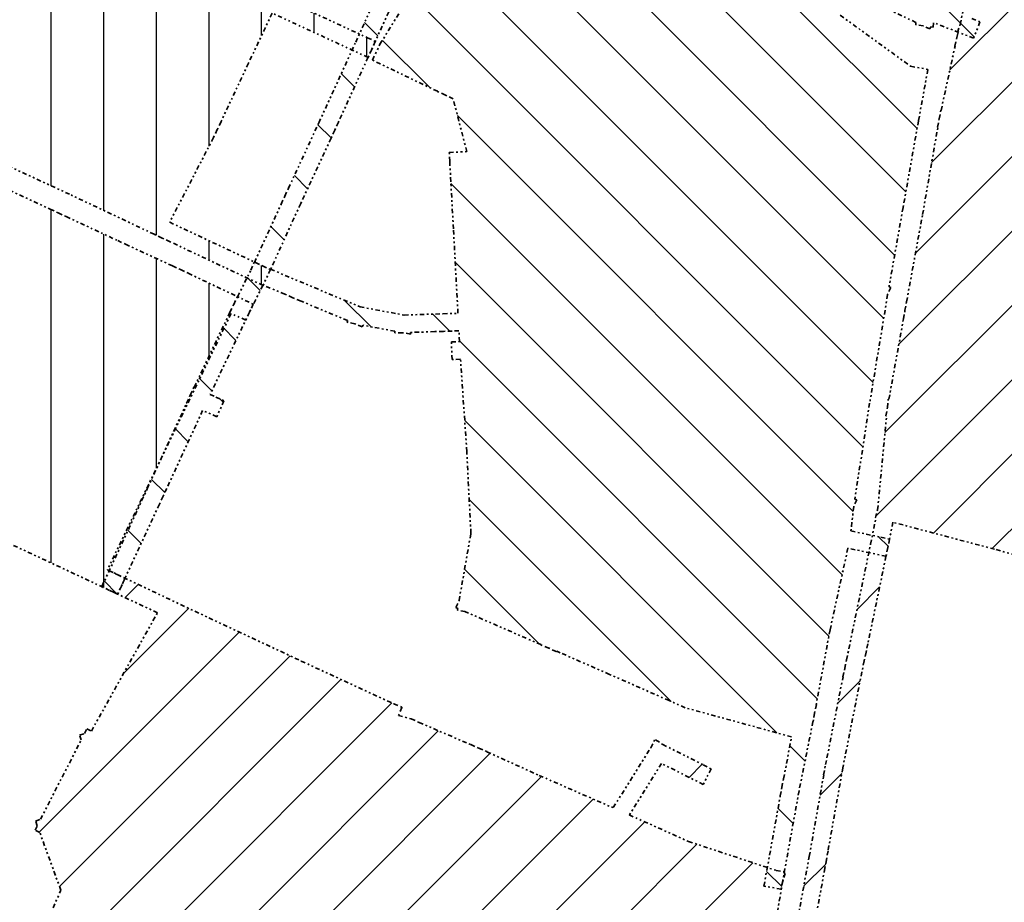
# Model space of a CAD drawing. Header units: metres. Extents: x 149823 to 166170, y 460676 to 475536.
# Tile 25 of 30: x 153822 to 154383, y 473348 to 473851. Entities that reach past the tile are written whole.
import ezdxf

# ---------------------------------------------------------------- set-up
doc = ezdxf.new("R2010")
doc.units = ezdxf.units.M
doc.linetypes.add('AL-TEKENBLADGRENS-SO', pattern=[11.5, 2.5, -1.5, 1, -1.5, 1, -1.5, 2.5])
for name, color, linetype in [('2026 hatch', 10, 'Continuous'), ('2027 hatch', 90, 'Continuous'), ('2028 hatch', 160, 'Continuous')]:
    doc.layers.add(name, color=color, linetype=linetype)
for name, color, linetype, lineweight in [('X-XX-AL-TEKENBLADGRENS-CONTOUR_2026', 10, 'AL-TEKENBLADGRENS-SO', 35), ('X-XX-AL-TEKENBLADGRENS-CONTOUR_2027', 92, 'AL-TEKENBLADGRENS-SO', 35), ('X-XX-AL-TEKENBLADGRENS-CONTOUR_2028', 160, 'AL-TEKENBLADGRENS-SO', 35)]:
    doc.layers.add(name, color=color, linetype=linetype, lineweight=lineweight)
pattern_1 = [(270, (0, 0), (30, -4e-15), [])]
pattern_2 = [(225, (0, 0), (21.2047182, -21.2047182), [])]

msp = doc.modelspace()

# ---------------------------------------------------------------- hatches: boundary and pattern name
at = {"layer": '2026 hatch', "transparency": 33554559}
h = msp.add_hatch(dxfattribs=at)
h.set_pattern_fill('ANSI31', color=256, scale=30, angle=225)
h.set_pattern_definition(pattern_1)
h.paths.add_polyline_path([(153700.45, 473861.38), (153691.37, 473865.57), (153695.67, 473888.52), (153661.69, 473907.99), (153657.34, 473910.09), (153657.49, 473910.39), (153657.2, 473910.56), (153659.6, 473914.75), (153669.41, 473935), (153671.51, 473939.5), (153671.57, 473939.47), (153671.6, 473939.53), (153689.82, 473979.34), (153689.98, 473979.69), (153689.65, 473979.88), (153692.04, 473984.04), (153701.61, 474004.28), (153703.7, 474008.8), (153703.74, 474008.78), (153703.76, 474008.82), (153708.26, 474006.69), (153726.83, 474046.18), (153722.48, 474048.12), (153722.67, 474048.54), (153722.27, 474048.76), (153724.62, 474052.9), (153731.69, 474068.77), (153731.65, 474068.8), (153733.72, 474073.32), (153735.75, 474077.86), (153735.79, 474077.84), (153735.82, 474077.89), (153740.34, 474075.81), (153759.49, 474116.82), (153755.21, 474118.99), (153755.39, 474119.34), (153755.06, 474119.54), (153757.57, 474123.63), (153767.53, 474143.2), (153769.64, 474147.65), (153769.77, 474147.59), (153769.83, 474147.72), (153774.22, 474145.48), (153791.64, 474185.72), (153787.35, 474187.82), (153787.54, 474188.2), (153787.18, 474188.42), (153789.65, 474192.51), (153799.47, 474212.53), (153801.57, 474217.02), (153801.65, 474216.98), (153801.69, 474217.06), (153806.14, 474214.88), (153824.39, 474254.65), (153820.11, 474256.64), (153819.88, 474257.4), (153822.34, 474261.43), (153831.72, 474281.61), (153833.82, 474286.14), (153833.83, 474286.13), (153833.83, 474286.14), (153830.23, 474357.5), (153834.48, 474366.55), (153897.83, 474336.78), (153897.84, 474336.79), (153902.35, 474334.66), (153906.87, 474332.53), (153906.86, 474332.52), (153967.16, 474303.94), (153971.68, 474301.84), (153971.66, 474301.81), (153971.7, 474301.79), (153969.56, 474297.29), (153941.19, 474236.14), (153941.19, 474236.14), (153941.18, 474236.12), (153941.19, 474236.11), (153939.08, 474231.59), (153936.98, 474227.07), (153936.98, 474227.07), (153927.08, 474205.74), (153928.61, 474205.62), (153929.27, 474207.04), (153929.3, 474207.02), (153929.31, 474207.04), (153929.36, 474207.01), (153931.18, 474210.88), (153933.31, 474215.4), (153942.36, 474211.15), (153939.22, 474204.48), (153939.36, 474204.41), (153938.49, 474202.7), (153994.71, 474176.15), (154039.01, 474155.43), (154039.02, 474155.44), (154043.54, 474153.31), (154048.07, 474151.2), (154048.06, 474151.19), (154085.3, 474133.72), (154086.02, 474135.5), (154086.31, 474135.38), (154087.49, 474137.8), (154089.68, 474142.3), (154098.67, 474137.92), (154094.52, 474129.39), (154094.55, 474129.38), (154094.54, 474129.36), (154129.28, 474112.86), (154132.19, 474113.75), (154133.02, 474111.08), (154135.55, 474109.87), (154134.24, 474107.12), (154134.67, 474105.72), (154142.76, 474101.84), (154147.27, 474099.68), (154142.95, 474090.66), (154130.14, 474096.8), (154127.23, 474095.9), (154126.4, 474098.59), (154123.87, 474099.8), (154125.18, 474102.55), (154124.76, 474103.93), (154090.33, 474120.29), (154067.51, 474070.48), (154067.58, 474070.45), (154067.57, 474070.43), (154067.59, 474070.42), (154065.44, 474065.96), (154063.38, 474061.46), (154063.31, 474061.49), (154048.08, 474029.52), (154048.03, 474029.4), (154034.16, 474000.1), (154084.27, 473976.71), (154088.81, 473974.6), (154084.58, 473965.53), (154029.89, 473991.06), (154008.79, 473946.4), (154006.69, 473941.88), (154006.68, 473941.89), (153993.85, 473914.42), (153993.86, 473914.42), (153993.86, 473914.42), (153993.86, 473914.41), (153991.74, 473909.89), (153989.62, 473905.36), (153989.62, 473905.37), (153970.31, 473864.09), (154020.29, 473841.04), (154024.83, 473838.95), (154020.65, 473829.87), (153966.07, 473855.04), (153966.06, 473855.01), (153966.04, 473855.02), (153966.04, 473855), (153966.03, 473855.01), (153952.53, 473826.6), (153936.84, 473793.22), (153936.85, 473793.21), (153934.71, 473788.7), (153932.59, 473784.18), (153932.58, 473784.19), (153932.57, 473784.17), (153907.57, 473735.95), (153960.54, 473711.03), (153965.06, 473708.91), (153960.81, 473699.86), (153907.83, 473724.78), (153907.83, 473724.77), (153903.31, 473726.91), (153898.79, 473729.03), (153898.79, 473729.04), (153850.45, 473751.86), (153804.38, 473773.14), (153802.97, 473769.96), (153800.93, 473765.4), (153791.8, 473769.47), (153795.3, 473777.33), (153795.24, 473777.36), (153795.26, 473777.4), (153749.35, 473799.1), (153749.35, 473799.1), (153744.84, 473801.24), (153697.14, 473823.59), (153692.62, 473825.72), (153696.86, 473834.77)])
h = msp.add_hatch(dxfattribs=at)
h.set_pattern_fill('ANSI31', color=256, scale=30, angle=225)
h.set_pattern_definition(pattern_1)
h.paths.add_polyline_path([(153603.31, 473660), (153603.3, 473659.98), (153599.05, 473662.56), (153571.64, 473678.78), (153571.59, 473678.69), (153567.38, 473681.3), (153563.12, 473683.82), (153563.17, 473683.91), (153540.59, 473697.88), (153537.74, 473697.21), (153537.07, 473700.06), (153534.58, 473701.6), (153536.13, 473704.1), (153535.33, 473707.49), (153534.19, 473712.36), (153543.93, 473714.64), (153545.86, 473706.38), (153572.56, 473689.86), (153599.89, 473673.68), (153599.91, 473673.71), (153599.93, 473673.7), (153631.8, 473726.13), (153631.77, 473726.15), (153631.79, 473726.17), (153576.9, 473760.48), (153572.66, 473763.13), (153577.96, 473771.61), (153637, 473734.7), (153665.98, 473782.65), (153603.01, 473820.73), (153598.73, 473823.32), (153603.91, 473831.87), (153675.43, 473788.62), (153679.71, 473786.04), (153679.71, 473786.04), (153679.71, 473786.04), (153681.31, 473783.56), (153689.86, 473778.37), (153701.01, 473796.93), (153705.23, 473805.99), (153761.76, 473779.64), (153761.76, 473779.66), (153766.28, 473777.53), (153766.38, 473777.49), (153770.8, 473775.45), (153770.79, 473775.43), (153770.81, 473775.43), (153770.8, 473775.41), (153805.62, 473759.04), (153839.45, 473743.37), (153839.46, 473743.38), (153843.99, 473741.27), (153848.52, 473739.18), (153848.51, 473739.17), (153877.92, 473725.48), (153877.93, 473725.5), (153882.43, 473723.38), (153909.19, 473711.03), (153909.22, 473711.08), (153913.71, 473708.95), (153918.22, 473706.86), (153918.2, 473706.81), (153950.7, 473691.37), (153955.21, 473689.22), (153950.92, 473680.19), (153942.59, 473683.88), (153872.11, 473537.91), (153877.61, 473535.19), (153882.14, 473533.08), (153877.9, 473524.02), (153817.68, 473552.2), (153813.16, 473554.23), (153813.17, 473554.26), (153778.52, 473570.05), (153778.5, 473570.01), (153773.99, 473572.11), (153769.45, 473574.18), (153769.47, 473574.21), (153726.36, 473594.25), (153726.32, 473594.18), (153721.86, 473596.34), (153717.37, 473598.43), (153717.4, 473598.51), (153672.48, 473620.33), (153672.33, 473620.08), (153672.11, 473620.2), (153671.97, 473619.99), (153667.99, 473622.51), (153663.74, 473624.57), (153663.87, 473624.83), (153636.98, 473639.93), (153636.9, 473639.8), (153632.68, 473642.34), (153628.39, 473644.75), (153628.46, 473644.88)])
at = {"layer": '2027 hatch', "transparency": 33554559}
h = msp.add_hatch(dxfattribs=at)
h.set_pattern_fill('L45', color=256, scale=30, angle=90)
h.set_pattern_definition([(135, (0, 0), (-21.2132034, -21.2132034), [])])
h.paths.add_polyline_path([(153868.85, 473528.24), (153894.72, 473583.95), (153917.28, 473632.88), (153917.22, 473632.91), (153919.35, 473637.35), (153921.35, 473641.86), (153921.41, 473641.83), (153921.44, 473641.89), (153921.51, 473641.87), (153941.92, 473684.58), (153941.84, 473684.62), (153944.06, 473689.05), (153946.2, 473693.52), (153946.28, 473693.48), (153953.87, 473708.6), (153955.74, 473713.06), (153955.88, 473712.99), (153971.11, 473746.18), (153971.09, 473746.19), (153973.19, 473750.71), (153975.27, 473755.25), (153975.29, 473755.24), (153992.59, 473792.57), (154013.65, 473838.58), (154032.55, 473880.13), (154032.47, 473880.17), (154034.6, 473884.64), (154036.65, 473889.14), (154036.74, 473889.11), (154054.21, 473925.64), (154054.2, 473925.65), (154054.22, 473925.7), (154054.17, 473925.73), (154056.38, 473930.17), (154058.52, 473934.65), (154058.53, 473934.64), (154077.64, 473974.31), (154096.96, 474016.29), (154096.91, 474016.32), (154099.04, 474020.81), (154101.12, 474025.32), (154101.17, 474025.3), (154120.9, 474066.84), (154136.03, 474099.36), (154136.36, 474100.15), (154136.22, 474100.21), (154136.24, 474100.25), (154136.2, 474100.27), (154138.29, 474104.7), (154140.2, 474109.22), (154140.34, 474109.16), (154140.4, 474109.29), (154140.44, 474109.27), (154141.9, 474112.37), (154137.73, 474113.67), (154132.95, 474115.15), (154135.92, 474124.7), (154144.91, 474121.91), (154145.19, 474122.5), (154146.41, 474121.92), (154151.49, 474132.7), (154151.49, 474132.7), (154153.62, 474137.22), (154155.75, 474141.74), (154155.75, 474141.74), (154164.96, 474161.27), (154164.92, 474161.29), (154167.07, 474165.76), (154169.15, 474170.27), (154169.19, 474170.25), (154169.2, 474170.28), (154169.24, 474170.27), (154185.42, 474203.92), (154186.34, 474249.12), (154184.84, 474249.76), (154186.43, 474253.46), (154186.51, 474257.49), (154188.14, 474257.46), (154210.24, 474309.07), (154209.06, 474310.32), (154209.15, 474310.41), (154192.99, 474328.44), (154192.77, 474328.27), (154189.74, 474332.06), (154186.5, 474335.68), (154186.7, 474335.87), (154165.86, 474361.98), (154162.74, 474365.89), (154170.55, 474372.13), (154197.38, 474338.52), (154219.12, 474314.27), (154221.86, 474313.09), (154224.38, 474313.53), (154229.9, 474306.42), (154230.76, 474307.09), (154230.78, 474307.06), (154230.82, 474307.09), (154234.29, 474302.54), (154236.9, 474299.19), (154236.87, 474299.17), (154252.99, 474278.08), (154264.59, 474262.9), (154298.74, 474226.29), (154332.44, 474195.49), (154332.52, 474195.57), (154332.6, 474195.49), (154332.68, 474195.57), (154336.14, 474192.12), (154339.74, 474188.82), (154339.67, 474188.74), (154339.75, 474188.66), (154339.67, 474188.58), (154351.81, 474176.45), (154352.61, 474176.97), (154355.05, 474173.22), (154358.21, 474170.06), (154357.53, 474169.38), (154370.31, 474149.68), (154370.85, 474149.94), (154372.87, 474145.72), (154375.42, 474141.79), (154374.91, 474141.47), (154388.97, 474112.12), (154398.71, 474112.4), (154398.72, 474112.73), (154403.54, 474112.53), (154408.37, 474112.67), (154408.38, 474112.33), (154461.98, 474110.1), (154489.31, 474120.64), (154511.54, 474134.24), (154529.49, 474152.63), (154544.27, 474174.43), (154566.2, 474221.47), (154578.38, 474260.16), (154559.9, 474264.36), (154519.97, 474249.66), (154515.27, 474247.94), (154511.82, 474257.32), (154555.29, 474273.31), (154555.8, 474275.54), (154559.23, 474274.76), (154562.53, 474275.98), (154563.32, 474273.83), (154581.39, 474269.73), (154581.51, 474270.11), (154582.23, 474269.88), (154582.58, 474270.55), (154586.49, 474268.57), (154590.76, 474267.6), (154590.68, 474267.22), (154591.05, 474267.1), (154590.82, 474266.38), (154590.86, 474266.36), (154595.32, 474264.1), (154590.8, 474255.18), (154587.78, 474256.71), (154576.96, 474222.33), (154577.52, 474222.07), (154575.54, 474217.84), (154574.14, 474213.38), (154573.55, 474213.57), (154554.97, 474173.71), (154555.58, 474173.29), (154553, 474169.48), (154551.05, 474165.32), (154550.38, 474165.63), (154539.87, 474150.12), (154540.45, 474149.55), (154537.27, 474146.29), (154534.71, 474142.52), (154534.04, 474142.97), (154520.97, 474129.59), (154521.55, 474128.64), (154517.82, 474126.36), (154514.77, 474123.23), (154513.97, 474124.01), (154497.7, 474114.05), (154497.99, 474113.27), (154493.75, 474111.64), (154489.87, 474109.27), (154489.44, 474109.97), (154467.67, 474101.58), (154467.6, 474099.86), (154463.64, 474100.02), (154459.94, 474098.6), (154459.33, 474100.2), (154403.48, 474102.53), (154390.66, 474102.16), (154390.65, 474101.83), (154390.22, 474101.84), (154383.23, 474048.53), (154383.5, 474048.48), (154382.59, 474043.7), (154381.96, 474038.89), (154381.69, 474038.92), (154375.79, 474007.85), (154375.89, 474007.83), (154374.87, 474002.98), (154373.95, 473998.12), (154373.85, 473998.14), (154363.83, 473950.63), (154355.07, 473906.93), (154355.15, 473906.91), (154354.1, 473902.06), (154353.12, 473897.2), (154353.05, 473897.22), (154344.88, 473859.67), (154364.91, 473851.91), (154369.57, 473850.11), (154365.96, 473840.78), (154343.17, 473849.61), (154342.81, 473847.05), (154341.51, 473847.23), (154340.95, 473846.04), (154337.11, 473847.84), (154332.91, 473848.43), (154333.09, 473849.73), (154303.21, 473863.73), (154281.55, 473873.76), (154281.54, 473873.75), (154277.02, 473875.86), (154272.49, 473877.96), (154272.49, 473877.97), (154233.48, 473896.15), (154233.48, 473896.15), (154228.95, 473898.27), (154224.42, 473900.38), (154224.42, 473900.38), (154184.7, 473918.93), (154183.04, 473915.37), (154180.85, 473910.72), (154170.86, 473915.42), (154174.23, 473923.81), (154131.98, 473943.53), (154131.97, 473943.51), (154127.47, 473945.64), (154101.84, 473957.52), (154101.84, 473957.51), (154097.3, 473959.62), (154092.77, 473961.72), (154092.77, 473961.73), (154084.52, 473965.57), (154067.52, 473930.26), (154070.52, 473928.76), (154075, 473926.53), (154070.54, 473917.58), (154063.19, 473921.24), (154043.66, 473880.41), (154024.82, 473838.97), (154024.83, 473838.96), (154022.75, 473834.42), (154020.68, 473829.88), (154020.67, 473829.88), (154003.75, 473792.92), (154003.77, 473792.91), (154001.67, 473788.39), (153999.59, 473783.85), (153999.57, 473783.86), (153982.27, 473746.53), (153965.11, 473709.12), (153981.74, 473702.14), (154016.09, 473687.71), (154041.18, 473683.01), (154063.41, 473683.74), (154071.95, 473684.02), (154069.36, 473732.06), (154067.25, 473770.62), (154066.97, 473775.61), (154076.96, 473776.16), (154069.22, 473806.22), (154069.21, 473806.2), (154064.75, 473808.34), (154060.24, 473810.37), (154060.28, 473810.46), (154060.2, 473810.5), (154060.21, 473810.51), (154027.68, 473826.11), (154023.17, 473828.27), (154027.49, 473837.29), (154054.3, 473880.85), (154058.55, 473889.9), (154063.02, 473896.59), (154067.22, 473905.67), (154085.37, 473944.88), (154089.61, 473953.94), (154119.72, 473939.84), (154119.74, 473939.88), (154124.22, 473937.73), (154128.73, 473935.64), (154128.72, 473935.63), (154128.73, 473935.62), (154128.72, 473935.58), (154161.78, 473919.73), (154165.57, 473927.86), (154174.23, 473923.81), (154170.86, 473915.42), (154228.85, 473888.14), (154233.38, 473886.03), (154233.37, 473886.02), (154233.38, 473886.01), (154235.13, 473885.12), (154287.5, 473860.49), (154292.03, 473858.36), (154292.03, 473858.36), (154292.03, 473858.36), (154289.9, 473853.84), (154330.05, 473824.78), (154339.89, 473822.98), (154334.54, 473793.77), (154325.73, 473744.28), (154317.72, 473699.13), (154318.67, 473698.72), (154316.93, 473694.68), (154306.68, 473632.76), (154298.22, 473578.2), (154299.32, 473577.69), (154297.57, 473573.86), (154295.95, 473560.02), (154313.14, 473556.41), (154318.03, 473555.39), (154315.98, 473545.6), (154294.27, 473550.15), (154284.09, 473503.71), (154276.21, 473461.12), (154276.29, 473461.11), (154275.31, 473456.24), (154274.41, 473451.36), (154274.33, 473451.38), (154266.44, 473412), (154257.14, 473360.79), (154256.25, 473355.87), (154246.41, 473357.65), (154255.73, 473409), (154255.64, 473409.02), (154256.62, 473413.88), (154257.5, 473418.75), (154257.59, 473418.74), (154262.16, 473442.68), (154201.42, 473459.31), (154192.29, 473463.37), (154158.38, 473478.27), (154130.31, 473490.61), (154128.25, 473491.43), (154128.19, 473491.31), (154128.06, 473491.37), (154127.99, 473491.23), (154123.93, 473493.15), (154123.75, 473493.23), (154119.1, 473495.08), (154119.17, 473495.24), (154075.95, 473514.09), (154071.61, 473514.85), (154071.79, 473515.9), (154070.82, 473516.33), (154072.58, 473520.36), (154079.32, 473558.63), (154076.99, 473605.19), (154073.4, 473657.84), (154073.31, 473657.84), (154073.31, 473657.89), (154068.61, 473657.7), (154068.2, 473667.69), (154072.8, 473667.88), (154072.48, 473674.03), (154068.73, 473673.91), (154068.73, 473673.91), (154063.73, 473673.74), (154058.74, 473673.58), (154058.74, 473673.58), (154044.97, 473673.13), (154044.79, 473672.16), (154040.41, 473672.98), (154035.96, 473672.83), (154035.93, 473673.82), (154017.7, 473677.23), (154017.32, 473676.34), (154013.21, 473678.07), (154008.81, 473678.9), (154008.99, 473679.84), (153982.47, 473690.98), (153982.47, 473690.98), (153977.86, 473692.92), (153973.25, 473694.85), (153973.25, 473694.85), (153960.94, 473700.03), (153960.87, 473699.88), (153960.71, 473699.95), (153953.04, 473684.65), (153930.62, 473637.74), (153933.93, 473636.27), (153938.5, 473634.24), (153934.44, 473625.1), (153926.37, 473628.69), (153905.89, 473584.28), (153905.9, 473584.28), (153903.8, 473579.75), (153901.71, 473575.22), (153901.69, 473575.22), (153880.03, 473528.56), (153877.92, 473524.03)])
at = {"layer": '2028 hatch', "transparency": 33554559}
h = msp.add_hatch(dxfattribs=at)
h.set_pattern_fill('ANSI31', color=256, scale=29.988, angle=180)
h.set_pattern_definition(pattern_2)
h.paths.add_polyline_path([(154182.96, 472903.14), (154184.15, 472907.78), (154184.94, 472912.5), (154184.95, 472912.49), (154190.15, 472943.3), (154190.99, 472948.23), (154191.22, 472948.2), (154204.76, 473020.2), (154204.76, 473020.2), (154205.69, 473025.11), (154206.61, 473030.03), (154206.61, 473030.03), (154216.56, 473082.73), (154226.52, 473136.27), (154226.44, 473136.28), (154227.43, 473141.14), (154228.33, 473146.02), (154228.41, 473146.01), (154239.8, 473202.33), (154250.65, 473257.61), (154261.89, 473318.56), (154261.89, 473318.56), (154262.8, 473323.48), (154263.71, 473328.39), (154263.71, 473328.39), (154272.23, 473374.54), (154280.51, 473420.97), (154280.39, 473420.99), (154281.55, 473426.84), (154282.26, 473430.83), (154282.34, 473430.82), (154291.48, 473476.8), (154291.42, 473476.82), (154292.45, 473481.67), (154293.42, 473486.54), (154293.48, 473486.53), (154294.84, 473492.93), (154307.21, 473552.53), (154310.29, 473567.51), (154310.03, 473567.58), (154311.2, 473572.01), (154316.33, 473625.54), (154315.94, 473625.61), (154316.79, 473630.32), (154317.25, 473635.09), (154317.65, 473635.05), (154325.93, 473680.8), (154325.92, 473680.81), (154326.82, 473685.72), (154327.71, 473690.63), (154327.72, 473690.63), (154336.87, 473740.37), (154345.53, 473790.04), (154345.33, 473790.09), (154346.37, 473794.87), (154347.21, 473799.69), (154347.41, 473799.66), (154355.38, 473836.29), (154355.24, 473836.32), (154356.43, 473841.1), (154357.05, 473843.98), (154356.78, 473844.07), (154358.26, 473848.54), (154365.62, 473884.34), (154365.58, 473884.35), (154366.62, 473889.22), (154367.62, 473894.09), (154367.66, 473894.09), (154377.33, 473939.24), (154377.14, 473939.29), (154378.36, 473944.03), (154379.38, 473948.82), (154379.58, 473948.78), (154387.95, 473981.22), (154387.54, 473981.37), (154387.66, 473981.7), (154387.34, 473981.85), (154389.19, 473986.05), (154390.34, 473990.49), (154390.75, 473990.38), (154390.9, 473990.79), (154391.23, 473990.67), (154400.76, 474012.25), (154399.88, 474015.3), (154402.44, 474016.04), (154403.52, 474018.48), (154403.92, 474018.3), (154403.44, 474020.44), (154435.39, 474068.32), (154473.82, 474079.36), (154513.3, 474091.13), (154546.36, 474115.43), (154557.61, 474127.76), (154568.2, 474144.49), (154579.72, 474174.15), (154595.14, 474217.86), (154596.81, 474222.57), (154615.57, 474222.7), (154625.08, 474219.59), (154665.46, 474198.69), (154664.1, 474200.13), (154666.85, 474202.71), (154669.95, 474205.62), (154671.52, 474207.11), (154675.17, 474210.53), (154682.02, 474203.25), (154675.49, 474197.11), (154676.91, 474190.27), (154713.6, 474150.7), (154713.61, 474150.71), (154716.99, 474147.05), (154720.39, 474143.4), (154720.38, 474143.39), (154720.39, 474143.38), (154720.38, 474143.37), (154750.51, 474110.71), (154750.52, 474110.72), (154753.89, 474107.05), (154757.28, 474103.39), (154757.27, 474103.38), (154757.28, 474103.37), (154757.27, 474103.36), (154778.94, 474079.75), (154782.32, 474076.06), (154791.21, 474061.63), (154791.37, 474061.47), (154791.55, 474061.62), (154794.73, 474057.92), (154805.5, 474046.57), (154809.04, 474043.24), (154808.92, 474043.11), (154840.45, 474011.22), (154844.15, 474008.36), (154843.77, 474007.87), (154844.2, 474007.43), (154840.88, 474004.15), (154826.36, 473985.39), (154843.99, 473953.05), (154846.92, 473951.98), (154845.98, 473949.41), (154847.29, 473947), (154844.56, 473945.51), (154842.07, 473938.68), (154843.33, 473936.1), (154840.65, 473934.79), (154839.63, 473931.99), (154836.92, 473932.98), (154830.9, 473930.04), (154830.01, 473927.31), (154827.18, 473928.23), (154824.5, 473926.93), (154823.24, 473929.52), (154807.39, 473934.69), (154801.74, 473917.26), (154800.2, 473912.5), (154790.69, 473915.58), (154724.04, 473929.41), (154720.92, 473919.91), (154666.23, 473937.9), (154622.82, 473951.87), (154623.17, 473937.81), (154623.97, 473937.69), (154623.29, 473933.19), (154623.4, 473928.63), (154622.59, 473928.61), (154621.13, 473919), (154617.24, 473876.22), (154617.31, 473876.22), (154617.06, 473873.8), (154618.87, 473872.19), (154616.65, 473869.67), (154616.34, 473866.33), (154616.28, 473866.33), (154613.28, 473837.62), (154614.22, 473837.56), (154613.59, 473827.58), (154612.46, 473827.66), (154612.19, 473822.96), (154613.01, 473822.76), (154611.91, 473818.35), (154611.65, 473813.82), (154610.8, 473813.87), (154610.21, 473811.49), (154610.21, 473811.49), (154609, 473806.64), (154607.8, 473801.79), (154607.8, 473801.79), (154606.69, 473797.33), (154606.87, 473797.28), (154606.34, 473795.45), (154606.68, 473795.34), (154605.23, 473790.92), (154604.41, 473786.34), (154603.77, 473786.45), (154592.33, 473751.45), (154592.34, 473751.45), (154590.78, 473746.71), (154589.23, 473741.96), (154589.22, 473741.97), (154578.32, 473708.94), (154579.32, 473708.28), (154576.93, 473704.69), (154572.63, 473691.42), (154572.66, 473691.41), (154571.09, 473686.67), (154569.56, 473681.93), (154569.53, 473681.94), (154561.54, 473657.82), (154547.47, 473614.73), (154548.02, 473614.46), (154546, 473610.25), (154544.55, 473605.8), (154543.97, 473605.99), (154537.64, 473592.73), (154537.8, 473592.65), (154535.56, 473588.37), (154533.62, 473583.95), (154533.47, 473584.01), (154533.4, 473583.87), (154533.24, 473583.95), (154528.72, 473575.33), (154527.59, 473571.04), (154527.38, 473571.09), (154511.63, 473520.66), (154511.66, 473520.65), (154510.16, 473515.92), (154508.72, 473511.17), (154508.68, 473511.19), (154508.66, 473511.14), (154508.64, 473511.15), (154498.96, 473480.75), (154486.53, 473435.3), (154486.74, 473418.11), (154521.7, 473410.19), (154521.79, 473410.49), (154526.43, 473409.12), (154531.15, 473408.06), (154531.09, 473407.75), (154551.87, 473401.63), (154551.87, 473401.63), (154551.88, 473401.62), (154551.88, 473401.63), (154556.67, 473400.21), (154561.46, 473398.8), (154561.46, 473398.8), (154594.55, 473389.04), (154594.56, 473389.05), (154594.78, 473388.98), (154594.86, 473389.2), (154599.46, 473387.59), (154604.14, 473386.21), (154604.14, 473386.21), (154604.14, 473386.21), (154604.08, 473385.98), (154622.11, 473379.67), (154626.03, 473378.3), (154628.95, 473377.28), (154684.39, 473385.25), (154685.82, 473390.04), (154695.4, 473387.2), (154732.59, 473376.84), (154742.17, 473373.99), (154798.11, 473354.97), (154807.63, 473351.91), (154789.66, 473296), (154788.27, 473291.26), (154788.15, 473291.29), (154788.12, 473291.18), (154783.41, 473292.69), (154723.27, 473310.43), (154723.27, 473310.42), (154723.25, 473310.43), (154723.24, 473310.41), (154718.47, 473311.85), (154713.69, 473313.26), (154713.69, 473313.27), (154713.68, 473313.28), (154713.69, 473313.29), (154676.51, 473324.5), (154676.42, 473324.25), (154671.86, 473325.9), (154667.2, 473327.28), (154667.21, 473327.3), (154667.19, 473327.31), (154667.26, 473327.56), (154640.52, 473337.24), (154638.13, 473335.92), (154636.61, 473338.66), (154633.67, 473339.72), (154634.6, 473342.28), (154619.13, 473370.12), (154601.23, 473376.38), (154585.47, 473323.18), (154584.05, 473318.39), (154574.46, 473321.23), (154541.4, 473330.99), (154531.81, 473333.83), (154471.34, 473354.93), (154470.07, 473350.1), (154460.4, 473352.65), (154476.78, 473414.72), (154476.57, 473432.11), (154468.12, 473434.42), (154463.3, 473435.74), (154465.93, 473445.38), (154478.02, 473442.08), (154480.01, 473449.37), (154477.93, 473448.29), (154471.07, 473450.19), (154466.26, 473451.52), (154468.93, 473461.16), (154476.15, 473459.16), (154488.59, 473506.33), (154489.86, 473511.16), (154491.62, 473516.1), (154488.56, 473517.27), (154433.17, 473533.93), (154377.94, 473549.59), (154319.97, 473564.94), (154318.01, 473555.4), (154318.02, 473555.4), (154317.01, 473550.51), (154316, 473545.62), (154315.99, 473545.62), (154305.64, 473495.75), (154305.67, 473495.75), (154304.63, 473490.87), (154303.62, 473485.99), (154303.59, 473485.99), (154302.24, 473479.66), (154291.38, 473424.99), (154282.95, 473377.66), (154282.98, 473377.66), (154282.07, 473372.76), (154281.2, 473367.85), (154281.17, 473367.85), (154272.63, 473321.66), (154261.38, 473260.63), (154261.43, 473260.62), (154260.48, 473255.74), (154259.58, 473250.86), (154259.52, 473250.87), (154250.57, 473205.27), (154250.59, 473205.26), (154249.61, 473200.38), (154248.65, 473195.48), (154248.62, 473195.49), (154237.24, 473139.24), (154227.3, 473085.8), (154227.32, 473085.79), (154226.39, 473080.89), (154225.48, 473075.98), (154225.46, 473075.98), (154215.51, 473023.26), (154200.09, 472941.27), (154199.16, 472936.35), (154199.12, 472936.36), (154194.75, 472910.44), (154224.29, 472902.86), (154224.3, 472902.89), (154224.45, 472902.85), (154234.3, 472935.89), (154235.73, 472940.68), (154245.31, 472937.82), (154263.17, 472956.18), (154272.76, 472953.37), (154255.51, 472894.57), (154256.57, 472894.27), (154259.27, 472895.65), (154260.56, 472893.14), (154263.28, 472892.37), (154262.45, 472889.45), (154265.77, 472882.97), (154282.38, 472878.54), (154282.88, 472881.22), (154283.8, 472886.13), (154293.63, 472884.3), (154292.08, 472875.96), (154292.43, 472875.86), (154291.19, 472871.22), (154290.31, 472866.49), (154289.95, 472866.56), (154289.86, 472866.2), (154285.21, 472867.44), (154280.48, 472868.32), (154280.55, 472868.68), (154262.9, 472873.38), (154260.16, 472871.98), (154258.9, 472874.45), (154256.21, 472875.17), (154257.01, 472878.14), (154253.64, 472884.7), (154252.7, 472884.97), (154252.69, 472884.93), (154247.95, 472886.32), (154231.27, 472890.72), (154231.22, 472890.56), (154226.52, 472891.97), (154193.09, 472900.55), (154185.5, 472854.91), (154184.67, 472849.98), (154174.81, 472851.62), (154183.3, 472902.64), (154183.29, 472902.65), (154183.35, 472903.04)])
h.paths.add_polyline_path([(154478.36, 473637.98), (154525.86, 473637.98), (154525.86, 473656.73), (154478.36, 473656.73)], flags=24)
h.paths.add_polyline_path([(154406.3, 473618.91), (154658.17, 473618.91), (154658.17, 473643.29), (154406.3, 473643.29)], flags=24)
h = msp.add_hatch(dxfattribs=at)
h.set_pattern_fill('ANSI31', color=256, scale=29.988, angle=180)
h.set_pattern_definition(pattern_2)
h.paths.add_polyline_path([(154066.47, 472876.2), (154056.77, 472878.62), (154066.83, 472919.03), (154041.94, 472929.86), (154039.63, 472930.82), (153973.14, 472929.19), (153972.03, 472927.56), (153972.34, 472927.31), (153969.38, 472923.66), (153968.96, 472899.81), (153969.07, 472894.92), (153968.87, 472894.91), (153968.87, 472894.71), (153963.97, 472894.8), (153945.69, 472894.37), (153942.36, 472892.53), (153941.4, 472894.27), (153939.44, 472894.22), (153939.35, 472897.97), (153927.72, 472919.01), (153927.52, 472918.91), (153925.36, 472923.29), (153923, 472927.57), (153923.19, 472927.68), (153914.09, 472946.1), (153896.33, 472936.21), (153896.34, 472936.19), (153891.98, 472933.78), (153887.62, 472931.35), (153887.61, 472931.37), (153865.99, 472919.42), (153865.97, 472917.34), (153863.86, 472917.36), (153862.79, 472915.55), (153860.94, 472916.64), (153859.06, 472915.6), (153858.05, 472917.42), (153808.54, 472917.9), (153776.58, 472900.9), (153775.12, 472847.5), (153774.98, 472842.51), (153764.99, 472842.78), (153766.58, 472901.15), (153724.68, 472926.09), (153721.04, 472926.11), (153721.05, 472928.25), (153719.22, 472929.34), (153721.08, 472932.47), (153721.26, 472958.59), (153721.17, 472958.59), (153721.29, 472963.55), (153721.32, 472968.5), (153721.41, 472968.5), (153722.03, 472994.39), (153720.01, 472996.4), (153722.13, 472998.53), (153722.2, 473001.54), (153725.05, 473001.47), (153746.46, 473022.98), (153746.86, 473025.8), (153746.26, 473045.63), (153745.97, 473045.63), (153746.11, 473050.57), (153745.96, 473055.43), (153746.24, 473055.43), (153746.92, 473080.37), (153742.42, 473080.8), (153737.6, 473080.92), (153737.61, 473081.26), (153737.26, 473081.3), (153737.73, 473086.1), (153738.17, 473104.1), (153738.27, 473108.24), (153738.35, 473111.15), (153741.29, 473111.08), (153755.91, 473124.89), (153758.93, 473127.73), (153761, 473129.69), (153780.79, 473159.35), (153780.69, 473169.35), (153790.95, 473243.72), (153791.15, 473244.13), (153790.76, 473244.38), (153793.27, 473248.42), (153814.6, 473291.63), (153814.6, 473291.63), (153816.82, 473296.11), (153819.03, 473300.6), (153819.03, 473300.6), (153838.97, 473340.92), (153838.92, 473340.95), (153841.12, 473345.28), (153845.52, 473355.32), (153833.52, 473388.15), (153830.81, 473389.54), (153832.09, 473392.04), (153831.13, 473394.69), (153833.98, 473395.73), (153857.12, 473440.92), (153856.19, 473443.65), (153859.01, 473444.61), (153860.37, 473447.26), (153862.93, 473445.95), (153900.61, 473513.42), (153873.35, 473526.15), (153868.83, 473528.28), (153873.11, 473537.32), (153929.98, 473510.45), (153982.62, 473485.88), (154035.42, 473461.46), (154039.95, 473459.55), (154039.88, 473459.4), (154040.03, 473459.33), (154037.96, 473454.87), (154045.13, 473452.92), (154045.21, 473452.88), (154045.25, 473452.96), (154049.76, 473450.92), (154079.25, 473438.2), (154079.28, 473438.28), (154083.8, 473436.24), (154088.36, 473434.28), (154088.33, 473434.2), (154118.29, 473420.7), (154159.79, 473402.54), (154159.81, 473402.58), (154159.99, 473402.5), (154160.07, 473402.67), (154160.5, 473402.46), (154181.88, 473436.47), (154184.02, 473440.73), (154184.42, 473440.53), (154184.66, 473440.91), (154188.7, 473438.37), (154211.84, 473426.73), (154216.3, 473424.48), (154211.81, 473415.55), (154188.05, 473427.5), (154169.62, 473398.18), (154203.3, 473383.1), (154253.43, 473366.54), (154257.99, 473365.76), (154257.88, 473365.08), (154258.54, 473364.86), (154257.08, 473360.47), (154248.65, 473311.37), (154248.73, 473311.35), (154247.81, 473306.48), (154246.97, 473301.6), (154246.89, 473301.61), (154239.27, 473261.29), (154240.01, 473261.01), (154238.41, 473256.75), (154232.13, 473221.91), (154232.14, 473221.91), (154231.24, 473217), (154230.35, 473212.09), (154230.33, 473212.09), (154224.16, 473178.66), (154224.18, 473178.66), (154223.26, 473173.75), (154222.35, 473168.85), (154222.33, 473168.85), (154213.02, 473119.46), (154203.63, 473068.36), (154203.71, 473068.34), (154202.73, 473063.49), (154195.88, 473026), (154195.88, 473025.99), (154194.98, 473021.08), (154194.08, 473016.16), (154194.08, 473016.16), (154188.6, 472986.34), (154188.61, 472986.33), (154187.7, 472981.42), (154186.79, 472976.51), (154186.79, 472976.51), (154174.71, 472911.4), (154173.8, 472906.49), (154173.79, 472906.49), (154165.66, 472860.51), (154165.73, 472860.5), (154164.88, 472856.08), (154164.93, 472851.57), (154164.08, 472851.57), (154163.89, 472850.46), (154163.82, 472850.47), (154156.65, 472812.81), (154155.72, 472807.9), (154145.9, 472809.77), (154153.83, 472851.46), (154108.97, 472850.98), (154103.97, 472850.93), (154103.87, 472860.93), (154155.68, 472861.48)])

# ---------------------------------------------------------------- linework, layer by layer
at = {"layer": 'X-XX-AL-TEKENBLADGRENS-CONTOUR_2026'}
for points in [[(153970.31, 473864.09), (154020.29, 473841.04), (154024.83, 473838.95), (154020.65, 473829.87), (153966.07, 473855.04)], [(153970.31, 473864.09), (154020.29, 473841.04), (154024.83, 473838.95), (154020.65, 473829.87), (153966.07, 473855.04)], [(153966.03, 473855.01), (153952.53, 473826.6), (153936.84, 473793.22), (153936.85, 473793.21), (153934.71, 473788.7), (153932.59, 473784.18), (153932.58, 473784.19), (153932.57, 473784.17), (153907.57, 473735.95), (153960.54, 473711.03), (153965.06, 473708.91), (153960.81, 473699.86), (153907.83, 473724.78), (153907.83, 473724.77), (153903.31, 473726.91), (153898.79, 473729.03), (153898.79, 473729.04), (153850.45, 473751.86), (153804.38, 473773.14)], [(153966.03, 473855.01), (153952.53, 473826.6), (153936.84, 473793.22), (153936.85, 473793.21), (153934.71, 473788.7), (153932.59, 473784.18), (153932.58, 473784.19), (153932.57, 473784.17), (153907.57, 473735.95), (153960.54, 473711.03), (153965.06, 473708.91), (153960.81, 473699.86), (153907.83, 473724.78), (153907.83, 473724.77), (153903.31, 473726.91), (153898.79, 473729.03), (153898.79, 473729.04), (153850.45, 473751.86), (153804.38, 473773.14)], [(153805.62, 473759.04), (153839.45, 473743.37), (153839.46, 473743.38), (153843.99, 473741.27), (153848.52, 473739.18), (153848.51, 473739.17), (153877.92, 473725.48), (153877.93, 473725.5), (153882.43, 473723.38), (153909.19, 473711.03), (153909.22, 473711.08), (153913.71, 473708.95), (153918.22, 473706.86), (153918.2, 473706.81), (153950.7, 473691.37), (153955.21, 473689.22), (153950.92, 473680.19), (153942.59, 473683.88), (153872.11, 473537.91), (153877.61, 473535.19), (153882.14, 473533.08), (153877.9, 473524.02), (153817.68, 473552.2)], [(153805.62, 473759.04), (153839.45, 473743.37), (153839.46, 473743.38), (153843.99, 473741.27), (153848.52, 473739.18), (153848.51, 473739.17), (153877.92, 473725.48), (153877.93, 473725.5), (153882.43, 473723.38), (153909.19, 473711.03), (153909.22, 473711.08), (153913.71, 473708.95), (153918.22, 473706.86), (153918.2, 473706.81), (153950.7, 473691.37), (153955.21, 473689.22), (153950.92, 473680.19), (153942.59, 473683.88), (153872.11, 473537.91), (153877.61, 473535.19), (153882.14, 473533.08), (153877.9, 473524.02), (153817.68, 473552.2)]]:
    msp.add_lwpolyline(points, dxfattribs=at)
at = {"layer": 'X-XX-AL-TEKENBLADGRENS-CONTOUR_2027'}
for points in [[(154043.66, 473880.41), (154024.82, 473838.97), (154024.83, 473838.96), (154022.75, 473834.42), (154020.68, 473829.88), (154020.67, 473829.88), (154003.75, 473792.92), (154003.77, 473792.91), (154001.67, 473788.39), (153999.59, 473783.85), (153999.57, 473783.86), (153982.27, 473746.53), (153965.11, 473709.12), (153981.74, 473702.14), (154016.09, 473687.71), (154041.18, 473683.01), (154063.41, 473683.74), (154071.95, 473684.02), (154069.36, 473732.06), (154067.25, 473770.62), (154066.97, 473775.61), (154076.96, 473776.16), (154069.22, 473806.22), (154069.21, 473806.2), (154064.75, 473808.34), (154060.24, 473810.37), (154060.28, 473810.46), (154060.2, 473810.5), (154060.21, 473810.51), (154027.68, 473826.11), (154023.17, 473828.27), (154027.49, 473837.29), (154054.3, 473880.85)], [(154043.66, 473880.41), (154024.82, 473838.97), (154024.83, 473838.96), (154022.75, 473834.42), (154020.68, 473829.88), (154020.67, 473829.88), (154003.75, 473792.92), (154003.77, 473792.91), (154001.67, 473788.39), (153999.59, 473783.85), (153999.57, 473783.86), (153982.27, 473746.53), (153965.11, 473709.12), (153981.74, 473702.14), (154016.09, 473687.71), (154041.18, 473683.01), (154063.41, 473683.74), (154071.95, 473684.02), (154069.36, 473732.06), (154067.25, 473770.62), (154066.97, 473775.61), (154076.96, 473776.16), (154069.22, 473806.22), (154069.21, 473806.2), (154064.75, 473808.34), (154060.24, 473810.37), (154060.28, 473810.46), (154060.2, 473810.5), (154060.21, 473810.51), (154027.68, 473826.11), (154023.17, 473828.27), (154027.49, 473837.29), (154054.3, 473880.85)], [(154289.9, 473853.84), (154330.05, 473824.78), (154339.89, 473822.98), (154334.54, 473793.77), (154325.73, 473744.28), (154317.72, 473699.13), (154318.67, 473698.72), (154316.93, 473694.68), (154306.68, 473632.76), (154298.22, 473578.2), (154299.32, 473577.69), (154297.57, 473573.86), (154295.95, 473560.02), (154313.14, 473556.41), (154318.03, 473555.39), (154315.98, 473545.6), (154294.27, 473550.15), (154284.09, 473503.71), (154276.21, 473461.12), (154276.29, 473461.11), (154275.31, 473456.24), (154274.41, 473451.36), (154274.33, 473451.38), (154266.44, 473412), (154257.14, 473360.79), (154256.25, 473355.87), (154246.41, 473357.65), (154255.73, 473409), (154255.64, 473409.02), (154256.62, 473413.88), (154257.5, 473418.75), (154257.59, 473418.74), (154262.16, 473442.68), (154201.42, 473459.31), (154192.29, 473463.37), (154158.38, 473478.27), (154130.31, 473490.61), (154128.25, 473491.43), (154128.19, 473491.31), (154128.06, 473491.37), (154127.99, 473491.23), (154123.93, 473493.15), (154123.75, 473493.23), (154119.1, 473495.08), (154119.17, 473495.24), (154075.95, 473514.09), (154071.61, 473514.85), (154071.79, 473515.9), (154070.82, 473516.33), (154072.58, 473520.36), (154079.32, 473558.63), (154076.99, 473605.19), (154073.4, 473657.84), (154073.31, 473657.84), (154073.31, 473657.89), (154068.61, 473657.7), (154068.2, 473667.69), (154072.8, 473667.88), (154072.48, 473674.03), (154068.73, 473673.91), (154068.73, 473673.91), (154063.73, 473673.74), (154058.74, 473673.58), (154058.74, 473673.58), (154044.97, 473673.13), (154044.79, 473672.16), (154040.41, 473672.98), (154035.96, 473672.83), (154035.93, 473673.82), (154017.7, 473677.23), (154017.32, 473676.34), (154013.21, 473678.07), (154008.81, 473678.9), (154008.99, 473679.84), (153982.47, 473690.98), (153982.47, 473690.98), (153977.86, 473692.92), (153973.25, 473694.85), (153973.25, 473694.85), (153960.94, 473700.03), (153960.87, 473699.88), (153960.71, 473699.95), (153953.04, 473684.65), (153930.62, 473637.74), (153933.93, 473636.27), (153938.5, 473634.24), (153934.44, 473625.1), (153926.37, 473628.69), (153905.89, 473584.28), (153905.9, 473584.28), (153903.8, 473579.75), (153901.71, 473575.22), (153901.69, 473575.22), (153880.03, 473528.56), (153877.92, 473524.03), (153868.85, 473528.24), (153868.85, 473528.24), (153894.72, 473583.95), (153917.28, 473632.88), (153917.22, 473632.91), (153919.35, 473637.35), (153921.35, 473641.86), (153921.41, 473641.83), (153921.44, 473641.89), (153921.51, 473641.87), (153941.92, 473684.58), (153941.84, 473684.62), (153944.06, 473689.05), (153946.2, 473693.52), (153946.28, 473693.48), (153953.87, 473708.6), (153955.74, 473713.06), (153955.88, 473712.99), (153971.11, 473746.18), (153971.09, 473746.19), (153973.19, 473750.71), (153975.27, 473755.25), (153975.29, 473755.24), (153992.59, 473792.57), (154013.65, 473838.58), (154032.55, 473880.13)], [(154289.9, 473853.84), (154330.05, 473824.78), (154339.89, 473822.98), (154334.54, 473793.77), (154325.73, 473744.28), (154317.72, 473699.13), (154318.67, 473698.72), (154316.93, 473694.68), (154306.68, 473632.76), (154298.22, 473578.2), (154299.32, 473577.69), (154297.57, 473573.86), (154295.95, 473560.02), (154313.14, 473556.41), (154318.03, 473555.39), (154315.98, 473545.6), (154294.27, 473550.15), (154284.09, 473503.71), (154276.21, 473461.12), (154276.29, 473461.11), (154275.31, 473456.24), (154274.41, 473451.36), (154274.33, 473451.38), (154266.44, 473412), (154257.14, 473360.79), (154256.25, 473355.87), (154246.41, 473357.65), (154255.73, 473409), (154255.64, 473409.02), (154256.62, 473413.88), (154257.5, 473418.75), (154257.59, 473418.74), (154262.16, 473442.68), (154201.42, 473459.31), (154192.29, 473463.37), (154158.38, 473478.27), (154130.31, 473490.61), (154128.25, 473491.43), (154128.19, 473491.31), (154128.06, 473491.37), (154127.99, 473491.23), (154123.93, 473493.15), (154123.75, 473493.23), (154119.1, 473495.08), (154119.17, 473495.24), (154075.95, 473514.09), (154071.61, 473514.85), (154071.79, 473515.9), (154070.82, 473516.33), (154072.58, 473520.36), (154079.32, 473558.63), (154076.99, 473605.19), (154073.4, 473657.84), (154073.31, 473657.84), (154073.31, 473657.89), (154068.61, 473657.7), (154068.2, 473667.69), (154072.8, 473667.88), (154072.48, 473674.03), (154068.73, 473673.91), (154068.73, 473673.91), (154063.73, 473673.74), (154058.74, 473673.58), (154058.74, 473673.58), (154044.97, 473673.13), (154044.79, 473672.16), (154040.41, 473672.98), (154035.96, 473672.83), (154035.93, 473673.82), (154017.7, 473677.23), (154017.32, 473676.34), (154013.21, 473678.07), (154008.81, 473678.9), (154008.99, 473679.84), (153982.47, 473690.98), (153982.47, 473690.98), (153977.86, 473692.92), (153973.25, 473694.85), (153973.25, 473694.85), (153960.94, 473700.03), (153960.87, 473699.88), (153960.71, 473699.95), (153953.04, 473684.65), (153930.62, 473637.74), (153933.93, 473636.27), (153938.5, 473634.24), (153934.44, 473625.1), (153926.37, 473628.69), (153905.89, 473584.28), (153905.9, 473584.28), (153903.8, 473579.75), (153901.71, 473575.22), (153901.69, 473575.22), (153880.03, 473528.56), (153877.92, 473524.03), (153868.85, 473528.24), (153868.85, 473528.24), (153894.72, 473583.95), (153917.28, 473632.88), (153917.22, 473632.91), (153919.35, 473637.35), (153921.35, 473641.86), (153921.41, 473641.83), (153921.44, 473641.89), (153921.51, 473641.87), (153941.92, 473684.58), (153941.84, 473684.62), (153944.06, 473689.05), (153946.2, 473693.52), (153946.28, 473693.48), (153953.87, 473708.6), (153955.74, 473713.06), (153955.88, 473712.99), (153971.11, 473746.18), (153971.09, 473746.19), (153973.19, 473750.71), (153975.27, 473755.25), (153975.29, 473755.24), (153992.59, 473792.57), (154013.65, 473838.58), (154032.55, 473880.13)], [(154364.91, 473851.91), (154369.57, 473850.11), (154365.96, 473840.78), (154343.17, 473849.61), (154342.81, 473847.05), (154341.51, 473847.23), (154340.95, 473846.04), (154337.11, 473847.84), (154332.91, 473848.43), (154333.09, 473849.73), (154303.21, 473863.73)], [(154364.91, 473851.91), (154369.57, 473850.11), (154365.96, 473840.78), (154343.17, 473849.61), (154342.81, 473847.05), (154341.51, 473847.23), (154340.95, 473846.04), (154337.11, 473847.84), (154332.91, 473848.43), (154333.09, 473849.73), (154303.21, 473863.73)]]:
    msp.add_lwpolyline(points, dxfattribs=at)
at = {"layer": 'X-XX-AL-TEKENBLADGRENS-CONTOUR_2028'}
for points in [[(154263.71, 473328.39), (154272.23, 473374.54), (154280.51, 473420.97), (154280.39, 473420.99), (154281.55, 473426.84), (154282.26, 473430.83), (154282.34, 473430.82), (154291.48, 473476.8), (154291.42, 473476.82), (154292.45, 473481.67), (154293.42, 473486.54), (154293.48, 473486.53), (154294.84, 473492.93), (154307.21, 473552.53), (154310.29, 473567.51), (154310.03, 473567.58), (154311.2, 473572.01), (154316.33, 473625.54), (154315.94, 473625.61), (154316.79, 473630.32), (154317.25, 473635.09), (154317.65, 473635.05), (154325.93, 473680.8), (154325.92, 473680.81), (154326.82, 473685.72), (154327.71, 473690.63), (154327.72, 473690.63), (154336.87, 473740.37), (154345.53, 473790.04), (154345.33, 473790.09), (154346.37, 473794.87), (154347.21, 473799.69), (154347.41, 473799.66), (154355.38, 473836.29), (154355.24, 473836.32), (154356.43, 473841.1), (154357.05, 473843.98), (154356.78, 473844.07), (154358.26, 473848.54), (154365.62, 473884.34)], [(154263.71, 473328.39), (154272.23, 473374.54), (154280.51, 473420.97), (154280.39, 473420.99), (154281.55, 473426.84), (154282.26, 473430.83), (154282.34, 473430.82), (154291.48, 473476.8), (154291.42, 473476.82), (154292.45, 473481.67), (154293.42, 473486.54), (154293.48, 473486.53), (154294.84, 473492.93), (154307.21, 473552.53), (154310.29, 473567.51), (154310.03, 473567.58), (154311.2, 473572.01), (154316.33, 473625.54), (154315.94, 473625.61), (154316.79, 473630.32), (154317.25, 473635.09), (154317.65, 473635.05), (154325.93, 473680.8), (154325.92, 473680.81), (154326.82, 473685.72), (154327.71, 473690.63), (154327.72, 473690.63), (154336.87, 473740.37), (154345.53, 473790.04), (154345.33, 473790.09), (154346.37, 473794.87), (154347.21, 473799.69), (154347.41, 473799.66), (154355.38, 473836.29), (154355.24, 473836.32), (154356.43, 473841.1), (154357.05, 473843.98), (154356.78, 473844.07), (154358.26, 473848.54), (154365.62, 473884.34)], [(154433.17, 473533.93), (154377.94, 473549.59), (154319.97, 473564.94), (154318.01, 473555.4), (154318.02, 473555.4), (154317.01, 473550.51), (154316, 473545.62), (154315.99, 473545.62), (154305.64, 473495.75), (154305.67, 473495.75), (154304.63, 473490.87), (154303.62, 473485.99), (154303.59, 473485.99), (154302.24, 473479.66), (154291.38, 473424.99), (154282.95, 473377.66), (154282.98, 473377.66), (154282.07, 473372.76), (154281.2, 473367.85), (154281.17, 473367.85), (154272.63, 473321.66)], [(154433.17, 473533.93), (154377.94, 473549.59), (154319.97, 473564.94), (154318.01, 473555.4), (154318.02, 473555.4), (154317.01, 473550.51), (154316, 473545.62), (154315.99, 473545.62), (154305.64, 473495.75), (154305.67, 473495.75), (154304.63, 473490.87), (154303.62, 473485.99), (154303.59, 473485.99), (154302.24, 473479.66), (154291.38, 473424.99), (154282.95, 473377.66), (154282.98, 473377.66), (154282.07, 473372.76), (154281.2, 473367.85), (154281.17, 473367.85), (154272.63, 473321.66)], [(153841.12, 473345.28), (153845.52, 473355.32), (153833.52, 473388.15), (153830.81, 473389.54), (153832.09, 473392.04), (153831.13, 473394.69), (153833.98, 473395.73), (153857.12, 473440.92), (153856.19, 473443.65), (153859.01, 473444.61), (153860.37, 473447.26), (153862.93, 473445.95), (153900.61, 473513.42), (153873.35, 473526.15), (153868.83, 473528.28), (153873.11, 473537.32), (153929.98, 473510.45), (153982.62, 473485.88), (154035.42, 473461.46), (154039.95, 473459.55), (154039.88, 473459.4), (154040.03, 473459.33), (154037.96, 473454.87), (154045.13, 473452.92), (154045.21, 473452.88), (154045.25, 473452.96), (154049.76, 473450.92), (154079.25, 473438.2), (154079.28, 473438.28), (154083.8, 473436.24), (154088.36, 473434.28), (154088.33, 473434.2), (154118.29, 473420.7), (154159.79, 473402.54), (154159.81, 473402.58), (154159.99, 473402.5), (154160.07, 473402.67), (154160.5, 473402.46), (154181.88, 473436.47), (154184.02, 473440.73), (154184.42, 473440.53), (154184.66, 473440.91), (154188.7, 473438.37), (154211.84, 473426.73), (154216.3, 473424.48), (154211.81, 473415.55), (154188.05, 473427.5), (154169.62, 473398.18), (154203.3, 473383.1), (154253.43, 473366.54), (154257.99, 473365.76), (154257.88, 473365.08), (154258.54, 473364.86), (154257.08, 473360.47), (154248.65, 473311.37)], [(153841.12, 473345.28), (153845.52, 473355.32), (153833.52, 473388.15), (153830.81, 473389.54), (153832.09, 473392.04), (153831.13, 473394.69), (153833.98, 473395.73), (153857.12, 473440.92), (153856.19, 473443.65), (153859.01, 473444.61), (153860.37, 473447.26), (153862.93, 473445.95), (153900.61, 473513.42), (153873.35, 473526.15), (153868.83, 473528.28), (153873.11, 473537.32), (153929.98, 473510.45), (153982.62, 473485.88), (154035.42, 473461.46), (154039.95, 473459.55), (154039.88, 473459.4), (154040.03, 473459.33), (154037.96, 473454.87), (154045.13, 473452.92), (154045.21, 473452.88), (154045.25, 473452.96), (154049.76, 473450.92), (154079.25, 473438.2), (154079.28, 473438.28), (154083.8, 473436.24), (154088.36, 473434.28), (154088.33, 473434.2), (154118.29, 473420.7), (154159.79, 473402.54), (154159.81, 473402.58), (154159.99, 473402.5), (154160.07, 473402.67), (154160.5, 473402.46), (154181.88, 473436.47), (154184.02, 473440.73), (154184.42, 473440.53), (154184.66, 473440.91), (154188.7, 473438.37), (154211.84, 473426.73), (154216.3, 473424.48), (154211.81, 473415.55), (154188.05, 473427.5), (154169.62, 473398.18), (154203.3, 473383.1), (154253.43, 473366.54), (154257.99, 473365.76), (154257.88, 473365.08), (154258.54, 473364.86), (154257.08, 473360.47), (154248.65, 473311.37)]]:
    msp.add_lwpolyline(points, dxfattribs=at)

doc.saveas('drawing.dxf')
